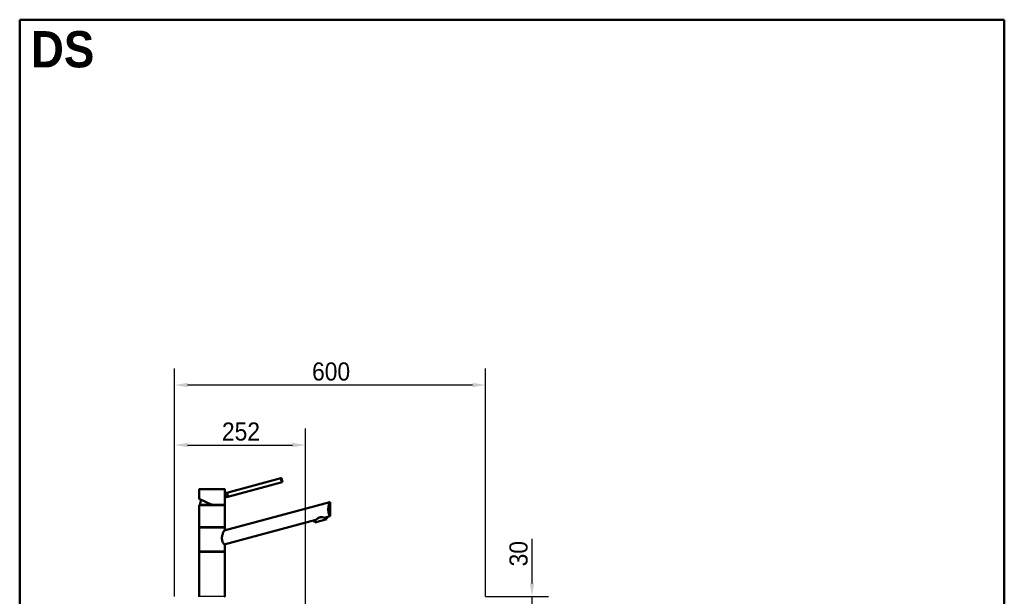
# Model space of a CAD drawing. Header units: millimetres. Extents: x 100 to 2000, y 93 to 2870.
# Tile 37 of 37: x 100 to 2000, y 1757 to 2870. Entities that reach past the tile are written whole.
import ezdxf

# ---------------------------------------------------------------- set-up
doc = ezdxf.new("R2010")
doc.units = ezdxf.units.MM
doc.header["$LTSCALE"] = 10
for name, color, linetype, lineweight in [('Dimensions(ISO)', 7, 'Continuous', 25), ('Sketch Geometry(ISO)', 7, 'Continuous', 50), ('Symbols(ISO)', 7, 'Continuous', 25), ('Visible Edges(ISO)', 7, 'Continuous', 50), ('Visible Tangent Edges(ISO)', 7, 'Continuous', 25)]:
    doc.layers.add(name, color=color, linetype=linetype, lineweight=lineweight)
doc.styles.add('Text_3.5mm', font='arial.ttf', dxfattribs={"width": 0.9})
doc.styles.add('Text_5.0mm', font='arial.ttf', dxfattribs={"width": 0.9})
doc.dimstyles.new('KS-STANDARD', dxfattribs={"dimscale": 10, "dimtxt": 3.5, "dimasz": 2.5, "dimexe": 3.175, "dimexo": 0, "dimgap": 0.8, "dimtad": 1, "dimdec": 1, "dimrnd": 1e-08, "dimtxsty": 'Text_3.5mm', "dimcen": 0.09, "dimdle": 10, "dimclrd": 7, "dimclre": 7, "dimclrt": 7, "dimadec": 0, "dimazin": 2, "dimtfac": 0.714286, "dimtdec": 4, "dimtmove": 0, "dimatfit": 3, "dimfxl": 0, "dimtolj": 1, "dimlwd": 25, "dimlwe": 25, "dimarcsym": 0})

# ---------------------------------------------------------------- blocks, each defined once
blk = doc.blocks.new('Borders Marketing Border')
at = {"layer": 'Sketch Geometry(ISO)'}
for p, q in [((10, 287), (200, 287)), ((10, 10), (10, 287)), ((200, 287), (200, 10)), ((200, 10), (10, 10))]:
    blk.add_line(p, q, dxfattribs=at)
blk = doc.blocks.new('*D6')
at = {"layer": 'Defpoints', "color": 0, "linetype": 'Continuous'}
for p in [(399, 2164.8), (399, 1756.7), (999, 1756.7)]:
    blk.add_point(p, dxfattribs=at)
at = {"layer": 'Dimensions(ISO)', "color": 7, "linetype": 'Continuous', "lineweight": 25}
for p, q in [((399, 1756.7), (399, 2196.6)), ((999, 1756.7), (999, 2196.6)), ((974, 2164.8), (424, 2164.8))]:
    blk.add_line(p, q, dxfattribs=at)
at = {"layer": 'Dimensions(ISO)', "color": 7, "linetype": 'Continuous'}
for points in [[(424, 2169), (424, 2160.7), (399, 2164.8)], [(974, 2169), (974, 2160.7), (999, 2164.8)]]:
    blk.add_solid(points, dxfattribs=at)
at = {"layer": 'Dimensions(ISO)', "color": 7, "linetype": 'Continuous', "lineweight": 25, "insert": (664.2, 2190.7), "char_height": 35, "attachment_point": 4, "style": 'Text_3.5mm'}
blk.add_mtext('\\A1;600', dxfattribs=at)
blk = doc.blocks.new('*D8')
at = {"layer": 'Defpoints', "color": 0, "linetype": 'Continuous'}
for p in [(999, 1756.7), (1088.6, 1756.7), (999, 1726.7)]:
    blk.add_point(p, dxfattribs=at)
at = {"layer": 'Dimensions(ISO)', "color": 7, "linetype": 'Continuous', "lineweight": 25}
for p, q in [((1088.6, 1781.7), (1088.6, 1867.7)), ((999, 1756.7), (1120.4, 1756.7)), ((1088.6, 1726.7), (1088.6, 1756.7)), ((999, 1726.7), (1120.4, 1726.7)), ((1088.6, 1701.7), (1088.6, 1676.7))]:
    blk.add_line(p, q, dxfattribs=at)
at = {"layer": 'Dimensions(ISO)', "color": 7, "linetype": 'Continuous'}
for points in [[(1084.5, 1781.7), (1092.8, 1781.7), (1088.6, 1756.7)], [(1084.5, 1701.7), (1092.8, 1701.7), (1088.6, 1726.7)]]:
    blk.add_solid(points, dxfattribs=at)
at = {"layer": 'Dimensions(ISO)', "color": 7, "linetype": 'Continuous', "lineweight": 25, "insert": (1062.8, 1814.7), "char_height": 35, "attachment_point": 4, "rotation": 90, "style": 'Text_3.5mm'}
blk.add_mtext('\\A1;30', dxfattribs=at)
blk = doc.blocks.new('*D11')
at = {"layer": 'Defpoints', "color": 0, "linetype": 'Continuous'}
for p in [(651.4, 2049), (399, 1756.7), (651.4, 1553.1)]:
    blk.add_point(p, dxfattribs=at)
at = {"layer": 'Dimensions(ISO)', "color": 7, "linetype": 'Continuous', "lineweight": 25}
for p, q in [((399, 1756.7), (399, 2080.7)), ((651.4, 1553.1), (651.4, 2080.7)), ((424, 2049), (626.4, 2049))]:
    blk.add_line(p, q, dxfattribs=at)
at = {"layer": 'Dimensions(ISO)', "color": 7, "linetype": 'Continuous'}
for points in [[(424, 2053.1), (424, 2044.8), (399, 2049)], [(626.4, 2053.1), (626.4, 2044.8), (651.4, 2049)]]:
    blk.add_solid(points, dxfattribs=at)
at = {"layer": 'Dimensions(ISO)', "color": 7, "linetype": 'Continuous', "lineweight": 25, "insert": (490.3, 2074.8), "char_height": 35, "attachment_point": 4, "style": 'Text_3.5mm'}
blk.add_mtext('\\A1;252', dxfattribs=at)

msp = doc.modelspace()

# ---------------------------------------------------------------- linework, layer by layer
at = {"layer": 'Visible Edges(ISO)'}
for p, q in [((604.22, 1984.82), (499.61, 1956.79)), ((606.29, 1977.09), (501.69, 1949.06)), ((605.04, 1985.04), (604.22, 1984.82)), ((607.11, 1977.31), (605.04, 1985.04)), ((606.29, 1977.09), (607.11, 1977.31)), ((446.03, 1948.91), (446.03, 1963.19)), ((446.53, 1963.69), (495.53, 1963.69)), ((496.03, 1955.83), (496.03, 1963.19)), ((471.03, 1933.69), (446.65, 1945.06)), ((494.5, 1883.83), (698.29, 1938.44)), ((498.79, 1956.57), (496.03, 1955.83)), ((500.86, 1948.84), (496.03, 1947.55)), ((496.03, 1934.19), (496.03, 1947.55)), ((499.61, 1956.79), (498.79, 1956.57)), ((500.86, 1948.84), (501.69, 1949.06)), ((699.36, 1938.72), (698.29, 1938.44)), ((699.36, 1911.72), (699.36, 1938.72)), ((446.03, 1891.19), (446.03, 1932.19)), ((446.28, 1933.69), (495.78, 1933.69)), ((446.28, 1932.69), (446.28, 1933.69)), ((446.28, 1932.69), (495.78, 1932.69)), ((495.78, 1932.69), (495.78, 1933.69)), ((496.03, 1891.19), (496.03, 1932.19)), ((671.72, 1904.32), (494.5, 1856.83)), ((669.26, 1899.52), (668.22, 1903.38)), ((669.26, 1899.52), (692.44, 1905.73)), ((698.29, 1911.44), (687.91, 1908.66)), ((692.44, 1905.73), (691.4, 1909.59)), ((698.29, 1911.44), (699.36, 1911.72)), ((446.03, 1844.19), (446.03, 1889.19)), ((446.28, 1890.69), (495.78, 1890.69)), ((446.28, 1889.69), (446.28, 1890.69)), ((446.28, 1889.69), (495.78, 1889.69)), ((495.78, 1889.69), (495.78, 1890.69)), ((496.03, 1884.24), (496.03, 1889.19)), ((446.28, 1843.69), (495.78, 1843.69)), ((446.28, 1842.69), (446.28, 1843.69)), ((495.78, 1842.69), (495.78, 1843.69)), ((496.03, 1844.19), (496.03, 1857.24)), ((446.03, 1757.19), (446.03, 1842.19)), ((446.28, 1842.69), (495.78, 1842.69)), ((496.03, 1757.19), (496.03, 1842.19))]:
    msp.add_line(p, q, dxfattribs=at)
for centre, radius, start, end in [((446.53, 1963.19), 0.5, 90, 180), ((495.53, 1963.19), 0.5, 0, 90), ((471.03, 1932.69), 23, 152.74169, 177.50809), ((446.53, 1932.19), 0.5, 90, 180), ((495.53, 1934.19), 0.5, 270, 0), ((495.53, 1932.19), 0.5, 0, 90), ((446.53, 1891.19), 0.5, 180, 270), ((446.53, 1889.19), 0.5, 90, 180), ((495.53, 1891.19), 0.5, 270, 0), ((495.53, 1889.19), 0.5, 0, 90), ((446.53, 1844.19), 0.5, 180, 270), ((495.53, 1844.19), 0.5, 270, 0), ((446.53, 1842.19), 0.5, 90, 180), ((495.53, 1842.19), 0.5, 0, 90), ((446.53, 1757.19), 0.5, 180, 270), ((495.53, 1757.19), 0.5, 270, 0)]:
    msp.add_arc(centre, radius, start, end, dxfattribs=at)
for points, knots in [([(606.29, 1977.09), (606.08, 1977.48), (605.87, 1977.91), (605.33, 1979.14), (605.02, 1980), (604.8, 1980.83), (604.57, 1981.66), (604.41, 1982.56), (604.26, 1983.9), (604.23, 1984.38), (604.22, 1984.82)], [-0.41237498, -0.41237498, -0.41237498, -0.41237498, -0.25836978, -0.25836978, 0, 0, 0, 0.25836978, 0.25836978, 0.41237498, 0.41237498, 0.41237498, 0.41237498]), ([(446.03, 1948.91), (446.03, 1948.89), (446.03, 1948.88), (446.03, 1948.87), (446.03, 1948.87), (446.03, 1948.86), (446.03, 1948.85), (446.03, 1948.85), (446.03, 1948.84), (446.03, 1948.84), (446.03, 1948.83), (446.04, 1948.81), (446.04, 1948.8), (446.05, 1948.7), (446.07, 1948.59), (446.13, 1948.26), (446.16, 1948.05), (446.23, 1947.55), (446.27, 1947.25), (446.34, 1946.6), (446.37, 1946.25), (446.4, 1945.72), (446.41, 1945.56), (446.42, 1945.4)], [2.82365718, 2.82365718, 2.82365718, 2.82365718, 2.82512074, 2.82512074, 2.82641559, 2.82641559, 2.82807947, 2.82807947, 2.83096484, 2.83096484, 2.83854281, 2.83854281, 2.89322965, 2.89322965, 3.01368556, 3.01368556, 3.13414147, 3.13414147, 3.25459738, 3.25459738, 3.37505329, 3.37505329, 3.42593674, 3.42593674, 3.42593674, 3.42593674]), ([(446.42, 1945.48), (446.42, 1945.48), (446.42, 1945.48), (446.41, 1945.42), (446.42, 1945.36), (446.45, 1945.24), (446.48, 1945.19), (446.55, 1945.11), (446.6, 1945.08), (446.65, 1945.06)], [-0.00032733, -0.00032733, -0.00032733, -0.00032733, 0, 0, 0.024151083, 0.024151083, 0.047945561, 0.047945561, 0.066796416, 0.066796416, 0.066796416, 0.066796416]), ([(495.7, 1951.6), (495.7, 1952.12), (495.72, 1952.68), (495.78, 1953.72), (495.82, 1954.19), (495.9, 1954.94), (495.95, 1955.27), (496.01, 1955.72), (496.03, 1955.83), (496.03, 1955.83)], [0, 0, 0, 0, 0.15685935, 0.15685935, 0.3137187, 0.3137187, 0.46693759, 0.46693759, 0.62015648, 0.62015648, 0.62015648, 0.62015648]), ([(496.03, 1947.55), (496.03, 1947.55), (496.01, 1947.65), (495.95, 1948.05), (495.91, 1948.36), (495.82, 1949.07), (495.78, 1949.53), (495.72, 1950.54), (495.7, 1951.09), (495.7, 1951.6)], [1.84920573, 1.84920573, 1.84920573, 1.84920573, 1.99963207, 1.99963207, 2.1500584, 2.1500584, 2.30407846, 2.30407846, 2.45809851, 2.45809851, 2.45809851, 2.45809851]), ([(498.79, 1956.57), (498.79, 1956.57), (498.84, 1956.48), (499.03, 1956.1), (499.16, 1955.82), (499.46, 1955.17), (499.63, 1954.75), (499.97, 1953.82), (500.13, 1953.31), (500.39, 1952.34), (500.51, 1951.81), (500.68, 1950.84), (500.74, 1950.39), (500.81, 1949.67), (500.83, 1949.36), (500.86, 1948.95), (500.86, 1948.84), (500.86, 1948.84)], [0.6048777, 0.6048777, 0.6048777, 0.6048777, 0.7560907, 0.7560907, 0.9073036, 0.9073036, 1.0585295, 1.0585295, 1.2097555, 1.2097555, 1.3609814, 1.3609814, 1.5122074, 1.5122074, 1.6634203, 1.6634203, 1.8146332, 1.8146332, 1.8146332, 1.8146332]), ([(499.61, 1956.79), (499.82, 1956.41), (500.03, 1955.98), (500.58, 1954.74), (500.88, 1953.88), (501.33, 1952.22), (501.49, 1951.32), (501.64, 1949.98), (501.67, 1949.5), (501.69, 1949.06)], [1.65377546, 1.65377546, 1.65377546, 1.65377546, 1.80778066, 1.80778066, 2.06615044, 2.06615044, 2.32452022, 2.32452022, 2.47852542, 2.47852542, 2.47852542, 2.47852542]), ([(698.29, 1911.44), (698.02, 1912.04), (697.72, 1912.76), (697.19, 1914.18), (696.94, 1914.92), (696.47, 1916.53), (696.25, 1917.41), (695.88, 1919.26), (695.73, 1920.24), (695.53, 1922.21), (695.49, 1923.22), (695.49, 1925.26), (695.54, 1926.36), (695.76, 1928.55), (695.92, 1929.63), (696.51, 1932.75), (697.04, 1934.66), (697.78, 1936.99), (698.05, 1937.76), (698.29, 1938.44)], [3.2501891, 3.2501891, 3.2501891, 3.2501891, 3.6064548, 3.6064548, 3.8978373, 3.8978373, 4.1892197, 4.1892197, 4.4806022, 4.4806022, 4.7719847, 4.7719847, 5.0942374, 5.0942374, 5.41649, 5.41649, 6.0609952, 6.0609952, 6.4024504, 6.4024504, 6.4024504, 6.4024504]), ([(471.03, 1933.69), (471.03, 1933.69), (471.03, 1933.7), (471.04, 1933.75), (471.05, 1933.78), (471.07, 1933.87), (471.08, 1933.92), (471.1, 1934.02), (471.11, 1934.05), (471.12, 1934.12), (471.13, 1934.15), (471.14, 1934.19), (471.14, 1934.19), (471.14, 1934.19)], [0, 0, 0, 0, 0.019098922, 0.019098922, 0.038444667, 0.038444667, 0.058263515, 0.058263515, 0.068803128, 0.068803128, 0.079357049, 0.079357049, 0.079680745, 0.079680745, 0.079680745, 0.079680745]), ([(671.72, 1904.32), (672.55, 1905.18), (673.59, 1906.18), (675.44, 1907.54), (676.12, 1907.97), (677.55, 1908.7), (678.31, 1909), (679.86, 1909.42), (680.66, 1909.54), (682.27, 1909.62), (683.07, 1909.58), (685.35, 1909.33), (686.76, 1908.99), (687.91, 1908.66)], [2.8662158, 2.8662158, 2.8662158, 2.8662158, 3.331781, 3.331781, 3.5724777, 3.5724777, 3.8131745, 3.8131745, 4.0538712, 4.0538712, 4.2945679, 4.2945679, 4.7601331, 4.7601331, 4.7601331, 4.7601331]), ([(494.5, 1856.83), (494.44, 1856.93), (494.37, 1857.03), (493.96, 1857.65), (493.58, 1858.25), (492.86, 1859.5), (492.49, 1860.19), (491.78, 1861.72), (491.43, 1862.56), (490.86, 1864.34), (490.62, 1865.29), (490.31, 1867.23), (490.23, 1868.22), (490.23, 1870.32), (490.34, 1871.46), (490.7, 1873.71), (490.97, 1874.82), (491.9, 1878.02), (492.71, 1879.98), (493.79, 1882.36), (494.16, 1883.14), (494.5, 1883.83)], [3.275317, 3.275317, 3.275317, 3.275317, 3.3361276, 3.3361276, 3.6465382, 3.6465382, 3.9373515, 3.9373515, 4.2281648, 4.2281648, 4.5189781, 4.5189781, 4.8097914, 4.8097914, 5.1476718, 5.1476718, 5.4855521, 5.4855521, 6.1613129, 6.1613129, 6.5078917, 6.5078917, 6.5078917, 6.5078917])]:
    msp.add_open_spline(points, degree=3, knots=knots, dxfattribs=at)
at = {"layer": 'Visible Tangent Edges(ISO)'}
for p, q in [((496.03, 1963.19), (446.03, 1963.19)), ((446.42, 1945.48), (471.14, 1934.19)), ((496.03, 1932.19), (446.03, 1932.19)), ((471.14, 1934.19), (496.03, 1934.19)), ((446.03, 1891.19), (496.03, 1891.19)), ((496.03, 1889.19), (446.03, 1889.19)), ((446.03, 1844.19), (496.03, 1844.19)), ((496.03, 1842.19), (446.03, 1842.19)), ((446.03, 1757.19), (496.03, 1757.19))]:
    msp.add_line(p, q, dxfattribs=at)
msp.add_open_spline([(446.42, 1945.48), (446.38, 1946.31), (446.3, 1947.08), (446.22, 1947.67), (446.16, 1948.15), (446.1, 1948.52), (446.06, 1948.72), (446.04, 1948.85), (446.03, 1948.91), (446.03, 1948.91)], degree=3, knots=[-3.41938088, -3.41938088, -3.41938088, -3.41938088, -3.16436739, -3.16436739, -3.16436739, -2.9528356, -2.9528356, -2.9528356, -2.82365718, -2.82365718, -2.82365718, -2.82365718], dxfattribs=at)

# ---------------------------------------------------------------- block references
at = {"xscale": 10, "yscale": 10, "zscale": 10}
msp.add_blockref('Borders Marketing Border', (0, 0), dxfattribs=at)

# ---------------------------------------------------------------- texts
at = {"layer": 'Symbols(ISO)', "color": 7, "insert": (121.74, 2812.41), "char_height": 70, "width": 122.2332, "attachment_point": 4, "style": 'Text_5.0mm'}
msp.add_mtext('\\fArial|b1|i0;{\\H70.0000;DS}', dxfattribs=at)

# ---------------------------------------------------------------- dimensions: what is measured, and where the dimension line sits
at = {"layer": 'Dimensions(ISO)', "color": 7, "linetype": 'Continuous', "lineweight": 25}
dim = msp.add_linear_dim(base=(399.03, 2164.82), p1=(999.03, 1756.69), p2=(399.03, 1756.69), dimstyle='KS-STANDARD', override={"dimgap": 0.8, "dimdec": 1, "dimtol": 0, "dimlim": 0, "dimtp": 0, "dimtm": 0, "dimtdec": 4, "dimtofl": 0, "dimatfit": 1}, dxfattribs=at)
dim.commit()
dim.dimension.update_dxf_attribs({"geometry": '*D6', "text_midpoint": (699.03, 2164.82), "dimtype": 160})
for base, p1, p2, angle, override, picture, middle in [((651.43, 2048.97), (399.03, 1756.69), (651.43, 1553.1), 180, {"dimgap": 0.8, "dimdec": 0, "dimtol": 0, "dimlim": 0, "dimtp": 0, "dimtm": 0, "dimtdec": 4, "dimtofl": 0, "dimatfit": 1}, '*D11', (525.23, 2048.97)), ((1088.65, 1756.69), (999.03, 1726.69), (999.03, 1756.69), 90, {"dimgap": 0.8, "dimdec": 1, "dimtol": 0, "dimlim": 0, "dimtp": 0, "dimtm": 0, "dimtdec": 4, "dimtofl": 1, "dimatfit": 1}, '*D8', (1088.65, 1837.18))]:
    dim = msp.add_linear_dim(base=base, p1=p1, p2=p2, angle=angle, dimstyle='KS-STANDARD', override=override, dxfattribs=at)
    dim.commit()
    dim.dimension.update_dxf_attribs({"geometry": picture, "text_midpoint": middle, "dimtype": 160})

doc.saveas('drawing.dxf')
